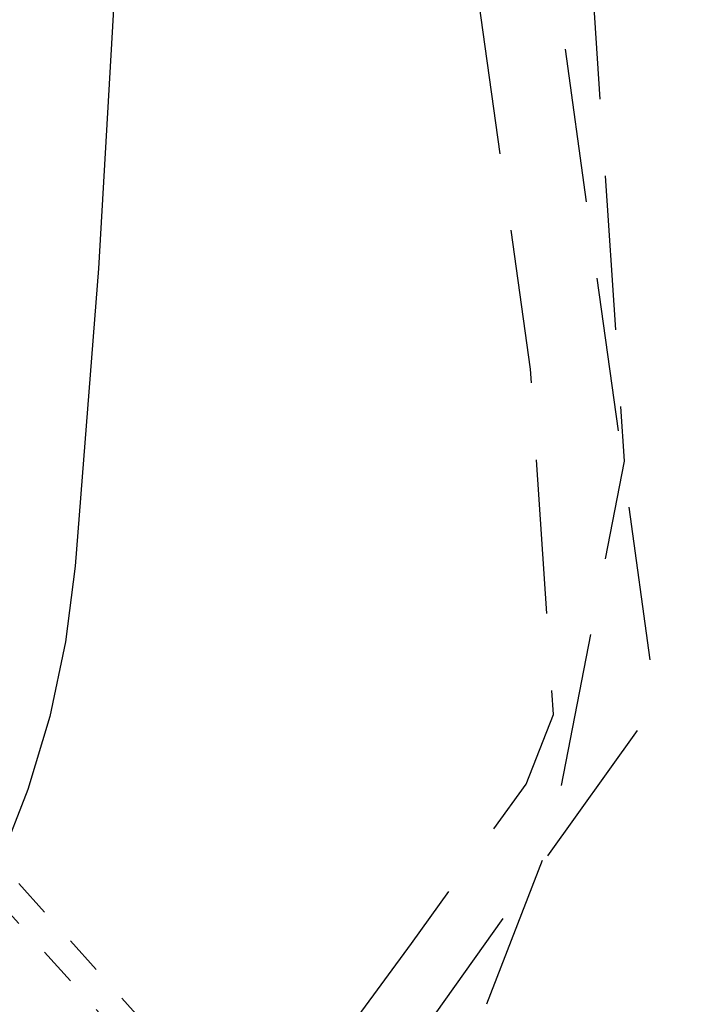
# Model space of a CAD drawing. Extents: x 446005 to 446745, y 447032 to 448234.
# Tile 39 of 127: x 446368 to 446377, y 447162 to 447174. Entities that reach past the tile are written whole.
import ezdxf

# ---------------------------------------------------------------- set-up
doc = ezdxf.new("R2010")
doc.units = 0
doc.header["$LTSCALE"] = 2
doc.header["$MEASUREMENT"] = 0
for name, pattern in [('AUSGEZOGEN', [0]), ('GESTRICH-X2', [1.5, 1, -0.5]), ('STRICHLINIEX2', [0.5, 0.25, -0.25])]:
    doc.linetypes.add(name, pattern=pattern)
for name, color, linetype in [('BOESCHG', 250, 'AUSGEZOGEN'), ('DB-Autohof', 15, 'CONTINUOUS'), ('FBRTOP', 250, 'AUSGEZOGEN'), ('GASLTG', 4, 'GESTRICH-X2'), ('SCHMUTZWASSER', 30, 'GESTRICH-X2'), ('W-LTG', 4, 'GESTRICH-X2')]:
    doc.layers.add(name, color=color, linetype=linetype)

msp = doc.modelspace()

# ---------------------------------------------------------------- linework, layer by layer
at = {"layer": 'BOESCHG'}
msp.add_lwpolyline([(446482.746, 447140.555, 0.000007), (446485.092, 447124.399, 0.000282)], format="xyb", dxfattribs=at)
at = {"layer": 'DB-Autohof', "linetype": 'Continuous'}
for p, q in [((446369.242, 447175.135), (446369.01, 447171.142)), ((446369.01, 447171.142), (446368.708, 447167.277)), ((446368.708, 447167.277), (446368.582, 447166.296)), ((446368.582, 447166.296), (446368.377, 447165.327)), ((446368.377, 447165.327), (446368.094, 447164.379)), ((446368.094, 447164.379), (446367.736, 447163.456))]:
    msp.add_line(p, q, dxfattribs=at)
at = {"layer": 'DB-Autohof', "linetype": 'STRICHLINIEX2'}
for p, q in [((446380.998, 447148.644), (446362.518, 447169.247)), ((446380.698, 447148.529), (446362.228, 447169.017))]:
    msp.add_line(p, q, dxfattribs=at)
at = {"layer": 'FBRTOP'}
for points in [[(446412.075, 447372.655, 0.000006), (446414.084, 447357.131, 0.00001), (446415.257, 447348.066, 0.000016), (446416.854, 447335.736, -0.000001), (446418.45, 447323.406, -0.000146), (446420.528, 447307.322, -0.000272), (446421.634, 447298.702, -0.00647), (446421.709, 447298.052, -0.000174), (446424.154, 447273.889, -0.003297), (446424.467, 447270.569, -0.001172), (446425.263, 447261.222)], [(446363.327, 447740.448, 0.000002), (446366.277, 447717.758, 0.000326)]]:
    msp.add_lwpolyline(points, format="xyb", dxfattribs=at)
at = {"layer": 'GASLTG', "flags": 128}
msp.add_lwpolyline([(446330.167, 447148.69), (446359.242, 447150.877), (446363.926, 447152.185), (446366.494, 447153.615), (446369.74, 447156.745), (446373.832, 447161.04), (446374.883, 447163.759), (446375.832, 447168.64), (446375.246, 447177.367), (446372.103, 447202.39), (446370.802, 447213.009), (446368.323, 447229.747), (446363.895, 447260.039), (446361.858, 447276.74), (446359.807, 447286.872), (446358.511, 447291.755), (446355.882, 447298.682), (446358.859, 447301.853)], dxfattribs=at)
at = {"layer": 'SCHMUTZWASSER', "flags": 128}
msp.add_lwpolyline([(446229.127, 447138.266), (446254.143, 447140.56), (446280.123, 447144.368), (446303.744, 447145.791), (446365.595, 447150.552), (446376.244, 447165.49), (446369.48, 447214.274), (446362.862, 447264.154), (446354.37, 447298.428), (446361.012, 447302.811)], dxfattribs=at)
at = {"layer": 'W-LTG', "flags": 128}
msp.add_lwpolyline([(446228.383, 447140.216), (446240.03, 447141.147), (446245.607, 447141.522), (446252.593, 447142.147), (446265.454, 447143.431), (446274.511, 447144.666), (446279.34, 447145.306), (446291.291, 447145.976), (446311.693, 447147.316), (446329.461, 447148.484), (446352.315, 447149.728), (446363.449, 447150.534), (446364.494, 447150.534), (446367.077, 447154.191), (446373.067, 447162.383), (446374.555, 447164.449), (446374.909, 447165.353), (446374.614, 447169.835), (446372.271, 447186.481), (446370.309, 447203.623), (446368.81, 447215.751), (446366.683, 447232.887), (446365.347, 447242.97), (446363.846, 447257.677), (446363.116, 447263.58), (446362.147, 447266.71), (446359.936, 447278.415), (446356.369, 447291.47), (446354.944, 447297.816)], dxfattribs=at)
msp.add_lwpolyline([(446228.383, 447140.216), (446240.03, 447141.147), (446245.607, 447141.522), (446252.593, 447142.147), (446265.454, 447143.431), (446274.511, 447144.666), (446279.34, 447145.306), (446291.291, 447145.976), (446311.693, 447147.316), (446329.461, 447148.484), (446352.315, 447149.728), (446363.449, 447150.534), (446364.494, 447150.534), (446367.077, 447154.191), (446373.067, 447162.383), (446374.555, 447164.449), (446374.909, 447165.353), (446374.614, 447169.835), (446372.271, 447186.481), (446370.309, 447203.623), (446368.81, 447215.751), (446366.683, 447232.887), (446365.347, 447242.97), (446363.846, 447257.677), (446363.116, 447263.58), (446362.147, 447266.71), (446359.936, 447278.415), (446356.369, 447291.47), (446354.944, 447297.816)], dxfattribs=at)

doc.saveas('drawing.dxf')
